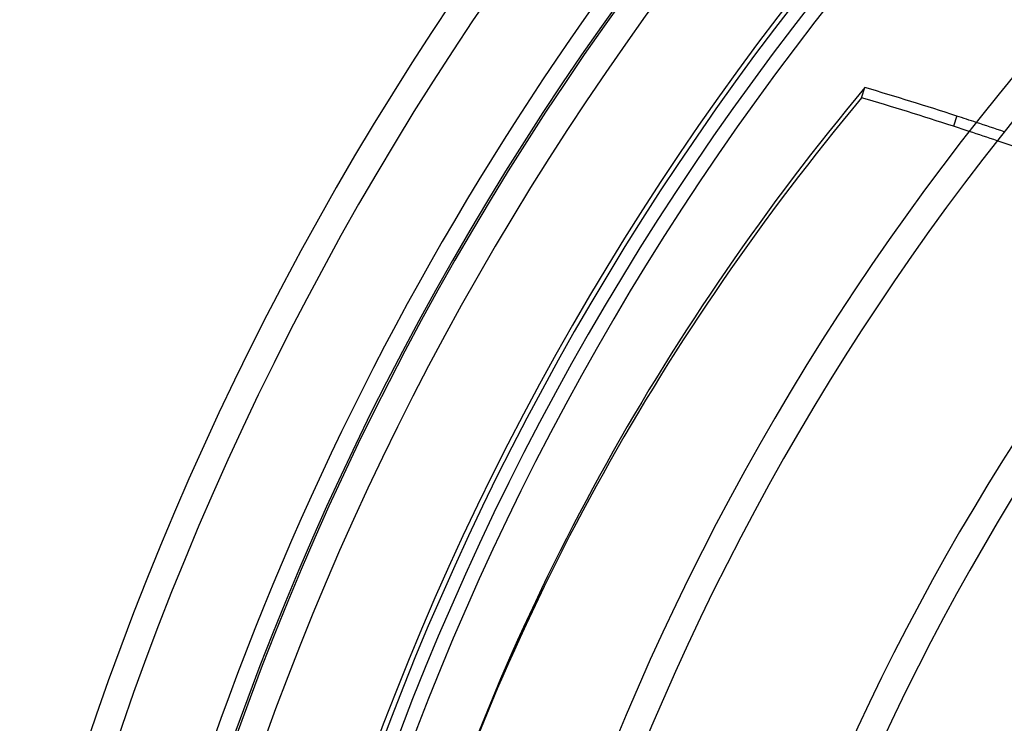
# Model space of a CAD drawing. Header units: millimetres. Extents: x -215 to 215, y -215 to 215.
# Tile 13 of 62: x -163 to -109, y 55 to 93. Entities that reach past the tile are written whole.
import ezdxf

# ---------------------------------------------------------------- set-up
doc = ezdxf.new("R2010")
doc.units = ezdxf.units.MM
doc.layers.add('MAIN-1', color=7, linetype='Continuous')
doc.layers.add('MAIN-2', color=7, linetype='Continuous')

msp = doc.modelspace()

# ---------------------------------------------------------------- linework, layer by layer
at = {"layer": 'MAIN-1'}
for p, q in [((-117.303, 88.876), (-117.121, 89.435)), ((-112.09, 87.875), (-112.272, 87.316))]:
    msp.add_line(p, q, dxfattribs=at)
for radius, start in [(168.512, 136.47253), (166.988, 136.56993), (161, 136.62832), (160.887, 136.58311), (159.363, 136.64511), (153.262, 136.66235), (151.738, 136.72778), (141.368, 136.85458), (139.843, 136.8748), (129.472, 137.02503), (127.948, 137.04916), (117.578, 137.22998), (116.052, 137.25932)]:
    msp.add_arc((0, 0), radius, start, 180.00002, dxfattribs=at)
for centre, major_axis, start_param, end_param in [((43.602, -13.858), (-184.776, 60.037), -0.314159, 0), ((-151.74, -34.156), (-150.838, 49.01), -1.570796, -1.537579), ((43.42, -14.417), (184.776, -60.037), 2.827433, 3.141593), ((-151.922, -34.715), (150.838, -49.01), 1.570796, 1.604014), ((-151.74, -34.156), (-150.838, 49.01), -1.577921, -1.570796), ((-151.922, -34.715), (150.838, -49.01), 1.565027, 1.570796), ((-151.922, -34.715), (150.838, -49.01), 1.485784, 1.554819)]:
    msp.add_ellipse(centre, major_axis=major_axis, ratio=0.809017, start_param=start_param, end_param=end_param, dxfattribs=at)
at = {"layer": 'MAIN-2'}
for radius, start, end in [(162, 0, 180.00002), (153.5, 89.99998, 179.99998), (152.5, 89.99998, 179.99998)]:
    msp.add_arc((0, 0), radius, start, end, dxfattribs=at)
for centre, major_axis, start_param, end_param in [((-151.74, -34.156), (-150.838, 49.01), -1.588141, -1.577921), ((-151.922, -34.715), (150.838, -49.01), 1.554819, 1.565027)]:
    msp.add_ellipse(centre, major_axis=major_axis, ratio=0.809017, start_param=start_param, end_param=end_param, dxfattribs=at)

doc.saveas('drawing.dxf')
